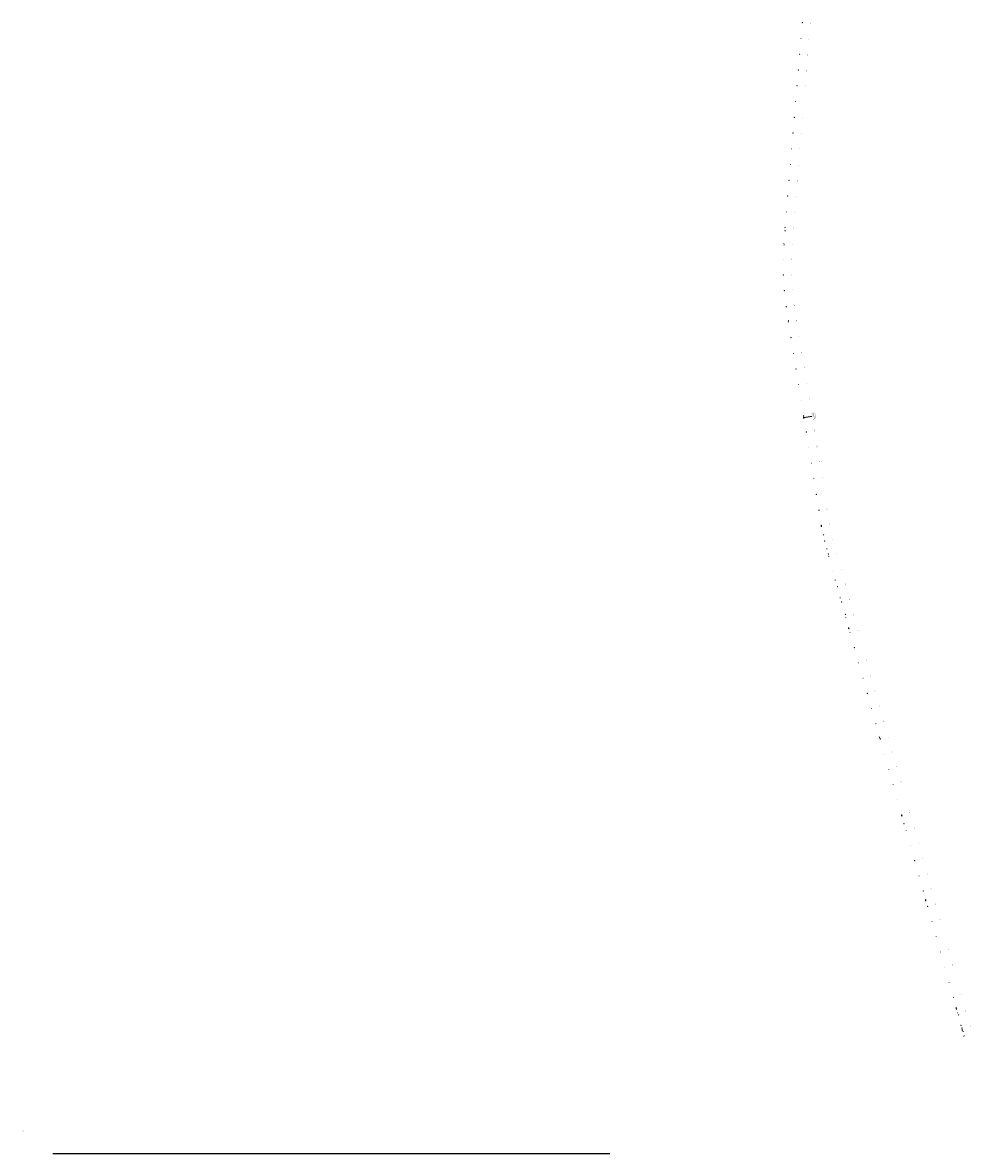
# Model space of a CAD drawing. Header units: millimetres. Extents: x -191 to 81095, y -508122 to 28741.
# Tile 2 of 251: x -191 to 5807, y 0 to 7150. Entities that reach past the tile are written whole.
import ezdxf
from ezdxf.enums import TextEntityAlignment as Align

# ---------------------------------------------------------------- set-up
doc = ezdxf.new("R2010")
doc.units = ezdxf.units.MM
doc.linetypes.add('240620_Dorsten Achse$0$STRICHLINIE', pattern=[0.75, 0.5, -0.25])
doc.linetypes.add('AUSGEZOGEN', pattern=[2, 1, 1])
for name, color, linetype, lineweight in [('240620_Dorsten Achse$0$EB-62236S-A-KM', 1, 'Continuous', 18), ('240620_Dorsten Achse$0$EB-62236S-A-KMTXT', 1, 'Continuous', 35), ('240620_Dorsten Achse$0$EB-62236S-A-PFEIL-LIN', 1, 'Continuous', 18), ('240620_Dorsten Achse$0$EB-62236S-A-PFEIL-TXT', 1, 'Continuous', 18)]:
    doc.layers.add(name, color=color, linetype=linetype, lineweight=lineweight)
doc.layers.add('Rohrstutzen', color=7, linetype='Continuous')
doc.layers.add('TTK-Referenzlinie 000', color=4, linetype='AUSGEZOGEN')
doc.styles.add('240620_Dorsten Achse$0$PROVI', font='PROVI.SHX')

msp = doc.modelspace()

# ---------------------------------------------------------------- linework, layer by layer
at = {"layer": '240620_Dorsten Achse$0$EB-62236S-A-KM', "color": 251}
msp.add_line((4752.863, 4652.509), (4754.146, 4652.717), dxfattribs=at)
at = {"layer": '240620_Dorsten Achse$0$EB-62236S-A-KM', "color": 251, "linetype": '240620_Dorsten Achse$0$STRICHLINIE'}
msp.add_line((4753.504, 4652.613), (4806.315, 4661.172), dxfattribs=at)
at = {"layer": '240620_Dorsten Achse$0$EB-62236S-A-KM', "color": 251}
for centre, radius in [((4742.891, 7149.786), 0.65), ((4734.521, 7050.137), 0.65), ((4726.152, 6950.488), 0.65), ((4717.782, 6850.839), 0.65), ((4709.412, 6751.19), 0.65), ((4701.042, 6651.541), 0.65), ((4692.672, 6551.892), 0.975), ((4692.672, 6551.892), 0.65), ((4684.302, 6452.243), 0.65), ((4675.932, 6352.593), 0.65), ((4667.562, 6252.944), 0.65), ((4659.192, 6153.295), 0.65), ((4650.822, 6053.646), 0.65), ((4642.452, 5953.997), 0.65), ((4634.082, 5854.348), 0.65), ((4626.201, 5754.661), 0.65), ((4622.152, 5654.753), 0.65), ((4623.159, 5554.769), 0.975), ((4623.159, 5554.769), 0.65), ((4629.22, 5454.963), 0.65), ((4640.319, 5355.592), 0.65), ((4655.58, 5256.766), 0.65), ((4671.58, 5158.054), 0.65), ((4687.579, 5059.342), 0.65), ((4703.579, 4960.631), 0.65), ((4719.579, 4861.919), 0.65), ((4735.578, 4763.207), 0.65), ((4751.578, 4664.495), 0.65), ((4768.151, 4562.246), 0.975), ((4768.151, 4562.246), 0.65), ((4784.151, 4463.535), 0.65), ((4800.151, 4364.823), 0.65), ((4816.151, 4266.111), 0.65), ((4832.15, 4167.399), 0.65), ((4848.15, 4068.688), 0.65), ((4864.796, 3970.084), 0.65), ((4884.64, 3872.086), 0.65), ((4910.619, 3775.533), 0.65), ((4938.223, 3679.418), 0.65), ((4965.714, 3583.271), 0.975), ((4965.714, 3583.271), 0.65), ((4992.262, 3486.86), 0.65), ((5018.523, 3390.37), 0.65), ((5045.489, 3294.075), 0.65), ((5072.742, 3197.86), 0.65), ((5099.995, 3101.645), 0.65), ((5127.248, 3005.431), 0.65), ((5154.501, 2909.216), 0.65), ((5181.754, 2813.001), 0.65), ((5209.007, 2716.786), 0.65), ((5236.269, 2620.574), 0.975), ((5236.269, 2620.574), 0.65), ((5263.618, 2524.387), 0.65), ((5290.966, 2428.199), 0.65), ((5318.315, 2332.011), 0.65), ((5345.663, 2235.824), 0.65), ((5373.012, 2139.636), 0.65), ((5400.242, 2043.415), 0.65), ((5427.422, 1947.179), 0.65), ((5454.601, 1850.944), 0.65), ((5481.781, 1754.709), 0.65), ((5508.961, 1658.473), 0.975), ((5508.961, 1658.473), 0.65), ((5536.16, 1562.243), 0.65), ((5563.389, 1466.022), 0.65), ((5590.617, 1369.8), 0.65), ((5617.846, 1273.578), 0.65), ((5645.075, 1177.357), 0.65), ((5672.303, 1081.135), 0.65), ((5699.532, 984.913), 0.65), ((5726.779, 888.697), 0.65), ((5753.894, 792.447), 0.65)]:
    msp.add_circle(centre, radius, dxfattribs=at)
at = {"layer": '240620_Dorsten Achse$0$EB-62236S-A-PFEIL-LIN', "color": 251}
for p, q in [((4753.504, 4652.613), (4752.616, 4652.469)), ((4865.238, 3967.577), (4864.351, 3967.421)), ((5037.63, 3321.82), (5036.764, 3321.574)), ((5233.752, 2629.426), (5232.886, 2629.18)), ((5373.93, 2136.408), (5373.064, 2136.162)), ((5525.331, 1600.513), (5524.465, 1600.269)), ((5719.12, 915.692), (5718.254, 915.447)), ((5756.696, 780.453), (5755.818, 780.259))]:
    msp.add_line(p, q, dxfattribs=at)
at = {"layer": '240620_Dorsten Achse$0$EB-62236S-A-PFEIL-LIN', "color": 251, "flags": 128}
for points in [[(4636.442, 5834.656), (4632.456, 5834.991), (4634.512, 5835.571), (4634.386, 5834.076), (4632.456, 5834.991)], [(4629.597, 5745.018), (4625.605, 5745.262), (4627.647, 5745.889), (4627.555, 5744.392), (4625.605, 5745.262)], [(4644.661, 5353.39), (4640.699, 5352.84), (4642.577, 5353.858), (4642.783, 5352.372), (4640.699, 5352.84)], [(4658.37, 5264.554), (4654.421, 5263.914), (4656.276, 5264.975), (4656.516, 5263.494), (4654.421, 5263.914)], [(4751.457, 4656.574), (4752.784, 4657.055), (4752.723, 4655.769)], [(4752.813, 4648.207), (4754.224, 4648.171), (4753.76, 4649.371)], [(4852.558, 4066.497), (4848.609, 4065.857), (4850.463, 4066.917), (4850.703, 4065.437), (4848.609, 4065.857)], [(4863.136, 3971.51), (4864.456, 3972.009), (4864.412, 3970.723)], [(4864.608, 3963.162), (4866.019, 3963.145), (4865.538, 3964.339)], [(4880.01, 3911.608), (4876.092, 3910.8), (4877.899, 3911.938), (4878.202, 3910.469), (4876.092, 3910.8)], [(4901.148, 3823.491), (4897.291, 3822.434), (4899.021, 3823.686), (4899.418, 3822.239), (4897.291, 3822.434)], [(4910.391, 3790.815), (4906.547, 3789.711), (4908.262, 3790.984), (4908.676, 3789.542), (4906.547, 3789.711)], [(4949.896, 3624.283), (4953.74, 3625.387), (4951.611, 3625.556), (4952.025, 3624.114), (4953.74, 3625.387)], [(4981.105, 3512.646), (4984.965, 3513.695), (4982.838, 3513.894), (4983.232, 3512.447), (4984.965, 3513.695)], [(5017.623, 3408.849), (5013.763, 3407.799), (5015.496, 3409.048), (5015.89, 3407.6), (5013.763, 3407.799)], [(5035.14, 3325.52), (5036.404, 3326.149), (5036.49, 3324.865)], [(5037.451, 3317.364), (5038.856, 3317.49), (5038.257, 3318.628)], [(5231.263, 2633.127), (5232.526, 2633.755), (5232.612, 2632.472)], [(5233.578, 2624.969), (5234.983, 2625.097), (5234.382, 2626.235)], [(5371.437, 2140.106), (5372.699, 2140.737), (5372.787, 2139.453)], [(5373.755, 2131.952), (5375.161, 2132.08), (5374.56, 2133.218)], [(5384.44, 2084.648), (5388.29, 2085.735), (5386.161, 2085.913), (5386.569, 2084.47), (5388.29, 2085.735)], [(5522.844, 1604.216), (5524.108, 1604.844), (5524.193, 1603.56)], [(5525.15, 1596.057), (5526.556, 1596.183), (5525.957, 1597.322)], [(5716.631, 919.393), (5717.894, 920.022), (5717.981, 918.738)], [(5718.939, 911.236), (5720.345, 911.362), (5719.746, 912.501)], [(5734.501, 876.19), (5730.655, 875.092), (5732.372, 876.362), (5732.784, 874.92), (5730.655, 875.092)], [(5745.423, 808.739), (5749.27, 809.836), (5747.141, 810.009), (5747.552, 808.567), (5749.27, 809.836)], [(5754.429, 784.293), (5755.726, 784.847), (5755.738, 783.56)], [(5756.256, 776.015), (5757.666, 776.059), (5757.135, 777.23)], [(5762.758, 771.551), (5758.852, 770.689), (5760.643, 771.853), (5760.966, 770.388), (5758.852, 770.689)], [(5769.839, 743.409), (5765.99, 742.32), (5767.71, 743.586), (5768.119, 742.143), (5765.99, 742.32)]]:
    msp.add_lwpolyline(points, dxfattribs=at)
at = {"layer": '240620_Dorsten Achse$0$EB-62236S-A-PFEIL-LIN', "color": 251}
for centre, radius, start, end in [((4756.836, 4653.153), 5.625, 136.0766009, 242.3368954), ((4868.561, 3968.163), 5.625, 136.8696408, 243.1299539), ((5040.877, 3322.739), 5.625, 142.6847225, 248.9450099), ((5236.996, 2630.346), 5.622, 142.6677123, 249.0190076), ((5377.176, 2137.331), 5.625, 142.7417187, 249.0019598), ((5528.577, 1601.431), 5.623, 142.6324478, 248.9391509), ((5722.367, 916.611), 5.625, 142.670216, 248.9304861), ((5759.992, 781.18), 5.625, 139.3176009, 245.5778057)]:
    msp.add_arc(centre, radius, start, end, dxfattribs=at)
at = {"layer": 'Rohrstutzen', "color": 5}
for p, q in [((-190.522, 145.755), (-190.711, 145.755)), ((-190.522, 145.555), (-190.711, 145.555)), ((-190.522, 145.755), (-190.522, 145.555)), ((-190.507, 145.75), (-190.522, 145.755)), ((-190.507, 145.56), (-190.522, 145.555)), ((-190.507, 145.56), (-190.507, 145.75)), ((-184.904, 144.692), (-185.083, 144.692)), ((-184.904, 144.942), (-185.082, 144.943)), ((-184.904, 144.942), (-184.904, 144.692)), ((-184.885, 144.936), (-184.904, 144.942)), ((-184.885, 144.699), (-184.904, 144.692)), ((-184.885, 144.699), (-184.885, 144.936)), ((-184.904, 138.989), (-185.089, 138.989)), ((-184.904, 138.739), (-185.089, 138.739)), ((-184.904, 138.989), (-184.904, 138.739)), ((-184.885, 138.983), (-184.904, 138.989)), ((-184.885, 138.745), (-184.904, 138.739)), ((-184.885, 138.745), (-184.885, 138.983))]:
    msp.add_line(p, q, dxfattribs=at)
at = {"layer": 'TTK-Referenzlinie 000', "color": 4}
msp.add_line((0, 0), (3525.583, 0), dxfattribs=at)

# ---------------------------------------------------------------- texts
at = {"layer": '240620_Dorsten Achse$0$EB-62236S-A-KMTXT', "color": 251, "style": '240620_Dorsten Achse$0$PROVI'}
for s, rotation, p in [('17,6', 85.1987548, (4796.204, 7145.308)), ('17,5', 85.1987548, (4787.834, 7045.659)), ('17,4', 85.1987548, (4779.464, 6946.01)), ('17,3', 85.1987548, (4771.094, 6846.361)), ('17,2', 85.1987548, (4762.724, 6746.712)), ('17,1', 85.1987548, (4754.354, 6647.063)), ('17,0', 85.1987548, (4745.984, 6547.414)), ('16,9', 85.1987548, (4737.614, 6447.765)), ('16,8', 85.1987548, (4729.244, 6348.116)), ('16,7', 85.1987548, (4720.874, 6248.466)), ('16,6', 85.1987548, (4712.504, 6148.817)), ('16,5', 85.1987548, (4704.134, 6049.168)), ('16,4', 85.1987548, (4695.764, 5949.519)), ('16,3', 85.1987548, (4687.394, 5849.87)), ('16,2', 86.2441479, (4679.586, 5751.156)), ('16,1', 89.1279856, (4675.646, 5653.939)), ('16,0', 92.0261029, (4676.625, 5556.66)), ('15,9', 94.9242202, (4682.522, 5459.556)), ('15,8', 97.8223375, (4693.321, 5362.873)), ('15,7', 99.2067201, (4708.391, 5265.326)), ('15,6', 99.2067201, (4724.39, 5166.614)), ('15,5', 99.2067201, (4740.39, 5067.902)), ('15,4', 99.2067201, (4756.39, 4969.191)), ('15,3', 99.2067201, (4772.39, 4870.479)), ('15,2', 99.2067201, (4788.389, 4771.767)), ('15,1', 99.2067201, (4804.389, 4673.055)), ('14,8+200', 99.2067762, (4820.962, 4570.806)), ('14,8+100', 99.2067762, (4836.962, 4472.095)), ('14,8', 99.2067762, (4852.962, 4373.383)), ('14,7', 99.2067762, (4868.961, 4274.671)), ('14,6', 99.2067762, (4884.961, 4175.959)), ('14,5', 99.2067762, (4900.961, 4077.248)), ('14,4', 99.9795149, (4917.487, 3979.355)), ('14,3', 103.2548185, (4936.714, 3884.353)), ('14,2', 106.0240522, (4962.04, 3790.301)), ('14,1', 106.0240522, (4989.644, 3694.186)), ('14,0', 105.7180407, (5017.214, 3597.765)), ('13,9', 105.2135045, (5043.888, 3500.899)), ('13,8', 105.3352626, (5070.118, 3404.519)), ('13,7', 105.814892, (5096.964, 3308.655)), ('13,6', 105.814892, (5124.217, 3212.44)), ('13,5', 105.814892, (5151.47, 3116.226)), ('13,4', 105.814892, (5178.723, 3020.011)), ('13,3', 105.814892, (5205.976, 2923.796)), ('13,2', 105.814892, (5233.229, 2827.581)), ('13,1', 105.814892, (5260.482, 2731.367)), ('13,0', 105.8718279, (5287.729, 2635.206)), ('12,9', 105.8718279, (5315.078, 2539.018)), ('12,8', 105.8718279, (5342.427, 2442.83)), ('12,7', 105.8718279, (5369.775, 2346.643)), ('12,6', 105.8718279, (5397.124, 2250.455)), ('12,5', 105.8718279, (5424.472, 2154.268)), ('12,4', 105.771268, (5451.728, 2057.956)), ('12,3', 105.771268, (5478.908, 1961.721)), ('12,2', 105.771268, (5506.087, 1865.485)), ('12,1', 105.771268, (5533.267, 1769.25)), ('12,0', 105.771268, (5560.447, 1673.014)), ('11,9', 105.8003306, (5587.639, 1576.811)), ('11,8', 105.8003306, (5614.867, 1480.589)), ('11,7', 105.8003306, (5642.096, 1384.367)), ('11,6', 105.8003306, (5669.325, 1288.146)), ('11,5', 105.8003306, (5696.553, 1191.924)), ('11,4', 105.8003306, (5723.782, 1095.702)), ('11,3', 105.8003306, (5751.01, 999.481)), ('11,2', 105.8807516, (5778.237, 903.337)), ('11,1', 103.8591975, (5805.836, 805.262))]:
    msp.add_text(s, height=3.5, rotation=rotation, dxfattribs=at).set_placement(p, align=Align.CENTER)
for s, p in [('Kilometrierungssprung', (4809.77, 4661.732)), ('14,8+291,546 = 15,0+87,962', (4816.68, 4662.852)), ('Überlänge = 3.584', (4823.59, 4663.972))]:
    msp.add_text(s, height=3.5, rotation=99.2067201, dxfattribs=at).set_placement(p, align=Align.TOP_CENTER)
at = {"layer": '240620_Dorsten Achse$0$EB-62236S-A-PFEIL-TXT', "color": 251, "style": '240620_Dorsten Achse$0$PROVI'}
for s, rotation, p in [('UA', 85.1987548, (4633.306, 5833.163)), ('UE', 97.902857, (4641.93, 5351.244)), ('BE', 99.2067762, (4849.876, 4064.289)), ('UE', 105.334094, (4898.718, 3821.01)), ('BE', 105.2135045, (5015.187, 3406.373)), ('BE', 105.8003306, (5720.558, 914.281)), ('BE', 102.4476631, (5760.205, 769.196))]:
    msp.add_text(s, height=1.8, rotation=rotation, dxfattribs=at).set_placement(p, align=Align.TOP_RIGHT)
for s, rotation, p in [('UE', 86.502787, (4626.709, 5746.948)), ('UA', 99.2067201, (4655.128, 5265.802)), ('UA', 106.0240522, (4907.025, 3791.669)), ('BA', 105.8148404, (5038.115, 3323.776)), ('BA', 105.9212728, (5731.136, 877.05)), ('BA', 105.800388, (5766.476, 744.276))]:
    msp.add_text(s, height=1.8, rotation=rotation, dxfattribs=at).set_placement(p, align=Align.TOP_LEFT)
for s, height, rotation, p in [('gon', 1.188, 99.2067481, (4748.238, 4659.162)), ('gon', 1.188, 99.9997973, (4859.882, 3974.053)), ('BA', 1.8, 105.2135045, (4983.541, 3515.122)), ('gon', 1.188, 105.8148662, (5031.645, 3327.72)), ('gon', 1.188, 105.84336, (5227.765, 2635.323)), ('gon', 1.188, 105.8718393, (5367.939, 2142.303)), ('BA', 1.8, 105.771268, (5386.852, 2087.147)), ('gon', 1.188, 105.7857993, (5519.349, 1606.417)), ('gon', 1.188, 105.8003511, (5713.137, 921.594)), ('gon', 1.188, 102.4477033, (5751.069, 786.695)), ('BA', 1.8, 102.4477435, (5755.343, 781.946))]:
    msp.add_text(s, height=height, rotation=rotation, dxfattribs=at).set_placement(p)
for s, rotation, p in [('200.000062', 99.2067481, (4750.296, 4652.093)), ('200.000075', 99.9997973, (4862.037, 3967.013)), ('200.000057', 105.8148662, (5034.503, 3320.934)), ('200.063262', 105.84336, (5230.626, 2628.538)), ('200.000025', 105.8718393, (5370.804, 2135.519)), ('200.032292', 105.7857993, (5522.203, 1599.629)), ('200.000045', 105.8003511, (5715.993, 914.807)), ('199.999911', 102.4477033, (5753.523, 779.752))]:
    msp.add_text(s, height=1.8, rotation=rotation, dxfattribs=at).set_placement(p, align=Align.CENTER)
for rotation, p in [(99.9997635, (4870.162, 3968.445)), (101.6460075, (4880.989, 3911.809))]:
    msp.add_text('BW', height=1.8, rotation=rotation, dxfattribs=at).set_placement(p, align=Align.TOP_CENTER)
for rotation, p in [(106.0240522, (4953.262, 3623.429)), (105.8718279, (5373.447, 2134.451)), (105.9212728, (5748.788, 807.879))]:
    msp.add_text('BE', height=1.8, rotation=rotation, dxfattribs=at).set_placement(p, align=Align.RIGHT)

doc.saveas('drawing.dxf')
